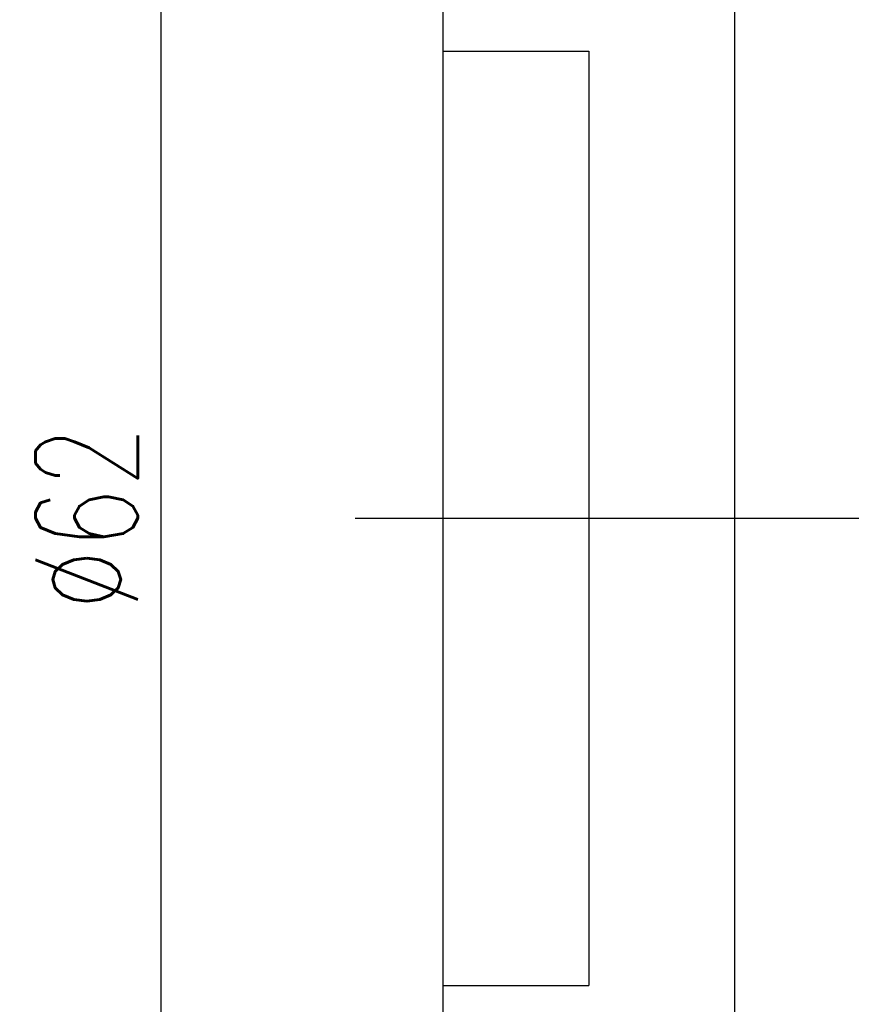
# Model space of a CAD drawing. Extents: x 8 to 252, y 64 to 172.
# Tile 3 of 61: x 130 to 159, y 95 to 129. Entities that reach past the tile are written whole.
import ezdxf

# ---------------------------------------------------------------- set-up
doc = ezdxf.new("R2010")
doc.units = 0
doc.header["$LTSCALE"] = 3
doc.header["$MEASUREMENT"] = 0
doc.header["$PDMODE"] = 1
doc.layers.get('DEFPOINTS').update_dxf_attribs({"linetype": 'CONTINUOUS'})
doc.layers.add('DIM', color=4, linetype='CONTINUOUS')
doc.styles.add('DIM-7', font='SIMPLEX.shx', dxfattribs={"width": 0.7, "bigfont": 'chineset.shx'})
doc.dimstyles.new('CNS', dxfattribs={"dimtxt": 3.5, "dimasz": 2.5, "dimexe": 1, "dimexo": 1.5, "dimgap": 0.09, "dimtad": 0, "dimdsep": 46, "dimtxsty": 'DIM-7', "dimcen": 0.09, "dimclrd": 1, "dimclre": 1, "dimclrt": 4, "dimadec": 0, "dimazin": 0, "dimtfac": 1, "dimtix": 1, "dimtmove": 2, "dimatfit": 3, "dimfxl": 1, "dimtvp": 0.971429, "dimtolj": 1, "dimarcsym": 0})

# ---------------------------------------------------------------- blocks, each defined once
blk = doc.blocks.new('*D3')
at = {"layer": 'DEFPOINTS', "color": 0, "transparency": 16777216}
for p in [(134.879, 143.078), (145.025, 143.078), (145.025, 81.078)]:
    blk.add_point(p, dxfattribs=at)
at = {"layer": 'DIM', "color": 7, "lineweight": -2, "transparency": 16777216}
for p, q in [((143.525, 143.078), (133.879, 143.078)), ((134.879, 83.578), (134.879, 140.578)), ((143.525, 81.078), (133.879, 81.078))]:
    blk.add_line(p, q, dxfattribs=at)
at = {"layer": 'DIM', "color": 7, "transparency": 16777216}
for points in [[(134.462, 140.578), (135.295, 140.578), (134.879, 143.078)], [(134.462, 83.578), (135.295, 83.578), (134.879, 81.078)]]:
    blk.add_solid(points, dxfattribs=at)
at = {"layer": 'DIM', "color": 7, "transparency": 16777216, "insert": (132.329, 112.078), "char_height": 3.5, "attachment_point": 5, "rotation": 90, "style": 'DIM-7'}
blk.add_mtext('\\A1;%%C62', dxfattribs=at)

msp = doc.modelspace()

# ---------------------------------------------------------------- linework, layer by layer
at = {"layer": 'DIM', "color": 7}
for p, q in [((144.525, 141.578), (144.525, 82.578)), ((154.525, 141.578), (154.525, 82.578)), ((144.525, 128.078), (149.525, 128.078)), ((149.525, 128.078), (149.525, 96.078)), ((141.525, 112.078), (252.025, 112.078)), ((144.525, 96.078), (149.525, 96.078))]:
    msp.add_line(p, q, dxfattribs=at)

# ---------------------------------------------------------------- dimensions: what is measured, and where the dimension line sits
dim = msp.add_linear_dim(base=(134.879, 143.078), p1=(145.025, 81.078), p2=(145.025, 143.078), angle=90, text='%%C<>', dimstyle='CNS', override={"dimgap": 0.8, "dimtad": 1, "dimclrd": 7, "dimclre": 7, "dimclrt": 7, "dimtmove": 0}, dxfattribs=at)
dim.commit()
dim.dimension.update_dxf_attribs({"geometry": '*D3', "text_midpoint": (132.329, 112.078)})

doc.saveas('drawing.dxf')
